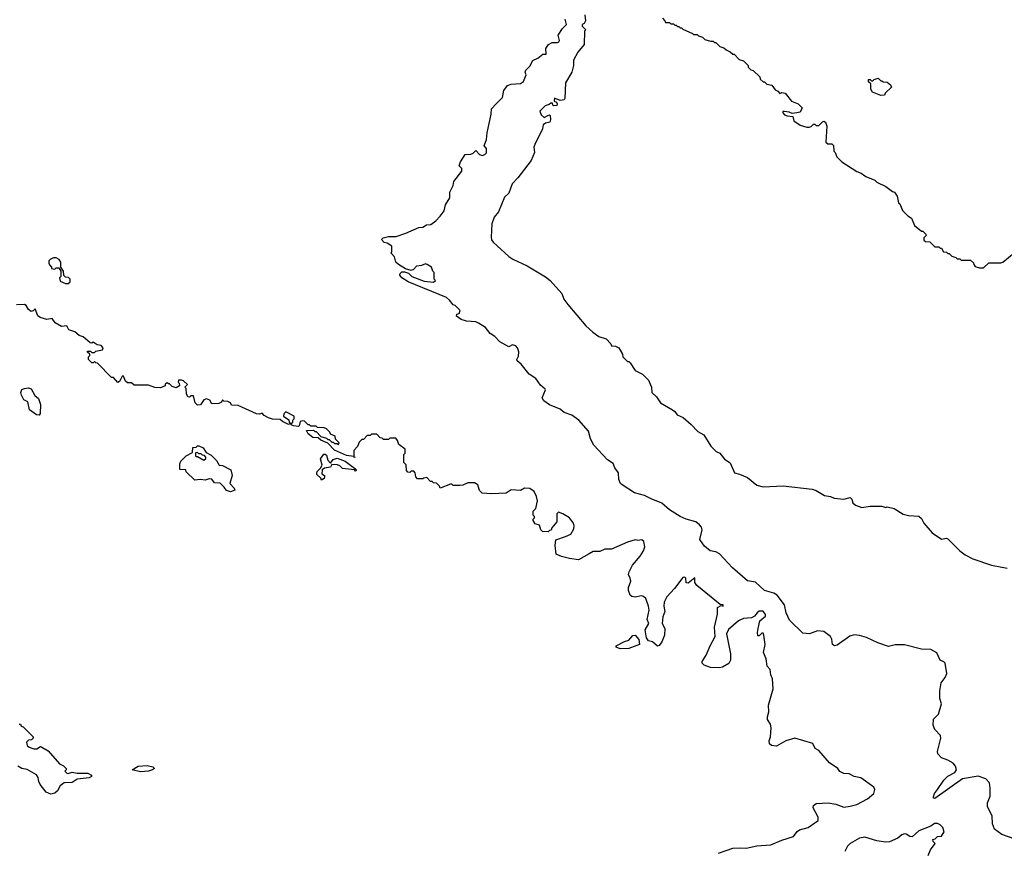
# Model space of a CAD drawing. Extents: x 2206940 to 2356632, y 511582 to 673215.
# Tile 143 of 228: x 2322468 to 2329932, y 573864 to 580162. Entities that reach past the tile are written whole.
import ezdxf

# ---------------------------------------------------------------- set-up
doc = ezdxf.new("R2010")
doc.units = 0

msp = doc.modelspace()

# ---------------------------------------------------------------- linework, layer by layer
at = {"layer": '0CON10XD'}
for points in [[(2326751.7, 580198.3), (2326756.7, 580155), (2326746.4, 580133.6), (2326732.5, 580125), (2326733, 580113), (2326750, 580095)], [(2330015, 573949.4), (2329914.7, 573984.7), (2329858, 574025), (2329842, 574065), (2329840, 574125), (2329803.9, 574193.9), (2329803.8, 574225), (2329825.8, 574275), (2329826.2, 574335), (2329818.8, 574375), (2329793.3, 574405), (2329735, 574425.6), (2329615, 574405.7), (2329405, 574256.7), (2329395, 574260), (2329395, 574270), (2329404, 574295), (2329425.6, 574324.4), (2329473.7, 574396.3), (2329505, 574425.7), (2329556.2, 574455), (2329570, 574475), (2329562.7, 574502.7), (2329545.5, 574525.5), (2329505, 574548.6), (2329455, 574566.2), (2329428.8, 574595), (2329426.4, 574613.6), (2329450, 574715), (2329448.8, 574735), (2329405, 574780), (2329393.6, 574813.6), (2329395, 574858.6), (2329433.1, 574896.9), (2329456.2, 574975), (2329442.5, 575015), (2329443, 575073), (2329454.6, 575135), (2329484.8, 575175.2), (2329496, 575205), (2329485, 575283.3), (2329475, 575294), (2329445, 575306.7), (2329420.6, 575360.6), (2329376, 575386), (2329305, 575388.5), (2329175, 575422.2), (2329105, 575423.4), (2329055, 575409.3), (2328973, 575437), (2328888, 575478), (2328835, 575493.6), (2328795, 575497.8), (2328761.7, 575488.3), (2328665, 575418.6), (2328645, 575414.3), (2328630, 575425), (2328625.5, 575465), (2328615.6, 575485), (2328565, 575522.5), (2328515, 575529.1), (2328455, 575506.5), (2328405, 575509.4), (2328305, 575608), (2328277.9, 575665), (2328266.5, 575725), (2328209.6, 575799.6), (2328185, 575813.2), (2328115, 575834.6), (2328045, 575897.5), (2327985, 575908.6), (2327872.3, 576005), (2327772.7, 576112.7), (2327745, 576126.5), (2327701.2, 576135), (2327660.6, 576170.6), (2327625, 576220), (2327641.2, 576295), (2327636.2, 576315), (2327622.1, 576332.1), (2327594.3, 576354.3), (2327520, 576375), (2327475, 576395.6), (2327394.6, 576444.6), (2327335.4, 576495.4), (2327255, 576528.1), (2327205.5, 576555.5), (2327128.8, 576575), (2327034.2, 576635), (2327022.9, 576645), (2327010.6, 576675), (2327007.3, 576727.3), (2326980.6, 576765), (2326968.1, 576798.1), (2326925, 576824.2), (2326821.2, 576935), (2326796.5, 576985), (2326781.1, 577041.1), (2326705.6, 577125.6), (2326654.2, 577164.2), (2326594.4, 577184.4), (2326565, 577210), (2326485, 577242.1), (2326442.6, 577272.6), (2326428.1, 577295), (2326453.3, 577355), (2326450.7, 577360.7), (2326415, 577390), (2326380.9, 577440.9), (2326330.8, 577475), (2326270, 577550), (2326240, 577575), (2326237.5, 577585), (2326249.3, 577610.7), (2326252.5, 577645), (2326242.5, 577675), (2326229.3, 577689.3), (2326205, 577696.7), (2326175, 577682.5), (2326109.1, 577719.1), (2326069.5, 577759.5), (2326035, 577782), (2325999.6, 577829.6), (2325945, 577862.5), (2325925, 577872), (2325855, 577877.5), (2325815, 577888.8), (2325780, 577915), (2325781.7, 577928.3), (2325800, 577935), (2325808.3, 577958.3), (2325770, 577995), (2325755, 578000), (2325727.5, 578035), (2325702.5, 578055), (2325413.3, 578175), (2325363.8, 578205), (2325350, 578225), (2325353, 578237), (2325365, 578250), (2325385, 578250), (2325415, 578240), (2325440, 578215), (2325535, 578180), (2325605, 578172.5), (2325620, 578185), (2325610, 578195), (2325610, 578245), (2325600, 578255), (2325590, 578285), (2325557, 578307), (2325545, 578310), (2325515, 578297.5), (2325475, 578292.5), (2325453, 578267), (2325435, 578260), (2325393, 578273), (2325340, 578305), (2325320, 578325), (2325310, 578365), (2325283, 578393), (2325290, 578405), (2325290, 578445), (2325255, 578467.5), (2325231.7, 578471.7), (2325210, 578495), (2325222.5, 578507.5), (2325265, 578517.5), (2325321.7, 578518.3), (2325395, 578542.5), (2325495, 578587.5), (2325525, 578590), (2325553, 578607), (2325585, 578610), (2325623, 578637), (2325655, 578672.5), (2325685.9, 578714.1), (2325695, 578757.5), (2325728.8, 578811.2), (2325728, 578855), (2325753.3, 578905), (2325760, 578935), (2325820, 579015), (2325820, 579035), (2325800, 579055), (2325810, 579085), (2325845, 579140), (2325887, 579143), (2325905, 579150), (2325925, 579170), (2325955, 579140), (2325975, 579132.5), (2325995, 579140), (2326007, 579153), (2326007, 579187), (2325990, 579205), (2326007.5, 579255), (2326012.5, 579305), (2326042.5, 579445), (2326043.6, 579486.4), (2326080, 579525), (2326127, 579573), (2326137.5, 579625), (2326165, 579662.5), (2326195, 579672.5), (2326265, 579677.5), (2326287.5, 579695), (2326307.5, 579745), (2326300, 579765), (2326305, 579780), (2326335, 579810), (2326357, 579853), (2326395, 579870), (2326435, 579900), (2326458.3, 579901.7), (2326457.5, 579945), (2326476.1, 579973.9), (2326505, 579990), (2326545, 579988.6), (2326556.2, 579995), (2326560, 580005), (2326550, 580045), (2326583.9, 580096.1), (2326612.5, 580125), (2326603, 580167)], [(2327340, 580175), (2327360, 580155), (2327365, 580140), (2327395, 580140), (2327405, 580130), (2327425, 580130), (2327435, 580120), (2327445, 580120), (2327455, 580110), (2327465, 580110), (2327475, 580100), (2327485, 580100), (2327495, 580090), (2327568.3, 580058.3), (2327575, 580050), (2327605, 580050), (2327615, 580040), (2327645, 580030), (2327663, 580013), (2327705, 580000), (2327725, 580000), (2327735, 579990), (2327745, 579990), (2327775, 579960), (2327805, 579950), (2327823, 579933), (2327855, 579920), (2327875, 579900), (2327885, 579900), (2327921.7, 579861.7), (2327955, 579850), (2327978.3, 579828.3), (2327990, 579815), (2327991.7, 579801.7), (2328011.7, 579781.7), (2328028.3, 579778.3), (2328078.3, 579728.3), (2328081.7, 579711.7), (2328105, 579690), (2328115, 579690), (2328133, 579673), (2328170, 579665), (2328195, 579630), (2328215, 579620), (2328231.7, 579601.7), (2328245, 579610), (2328270, 579605), (2328320, 579545), (2328370, 579525), (2328400, 579495), (2328385, 579460), (2328360, 579455), (2328325, 579450), (2328301.7, 579461.7), (2328265, 579467.5), (2328253.3, 579466.7), (2328252.5, 579455), (2328265, 579440), (2328285, 579432.5), (2328328.3, 579428.3), (2328337.5, 579395), (2328385, 579362.5), (2328435, 579347.5), (2328451.7, 579348.3), (2328468.3, 579351.7), (2328485, 579370), (2328495, 579370), (2328505, 579360), (2328525, 579360), (2328553, 579387), (2328565, 579392.5), (2328576.4, 579386.4), (2328587.5, 579355), (2328580, 579235), (2328595, 579220), (2328625, 579220), (2328638.3, 579208.3), (2328640, 579165), (2328650, 579155), (2328661.7, 579121.7), (2328700, 579085), (2328815, 579012.5), (2328848.3, 578998.3), (2328883.3, 578973.3), (2328950, 578945), (2328965, 578930), (2329035, 578897.5), (2329085, 578860), (2329100, 578855), (2329120, 578825), (2329130, 578775), (2329140, 578765), (2329160, 578715), (2329200, 578675), (2329228.3, 578658.3), (2329251.7, 578601.7), (2329305, 578560), (2329315, 578560), (2329337, 578537), (2329340, 578525), (2329321.7, 578508.3), (2329321.7, 578491.7), (2329335, 578480), (2329368.3, 578478.3), (2329405, 578440), (2329435, 578440), (2329445, 578430), (2329455, 578430), (2329471.7, 578401.7), (2329495, 578400), (2329505, 578390), (2329515, 578390), (2329535, 578370), (2329565, 578360), (2329575, 578350), (2329595, 578350), (2329605, 578340), (2329675, 578340), (2329698.3, 578318.3), (2329700, 578305), (2329711.7, 578291.7), (2329745, 578280), (2329775, 578280), (2329815, 578320), (2329905, 578320), (2329920, 578325), (2330049.3, 578430.7)], [(2326750, 580095), (2326760, 580085), (2326750, 580075), (2326747.5, 579975), (2326700, 579915), (2326667.5, 579855), (2326666.7, 579815), (2326653.3, 579765), (2326607, 579683), (2326601.2, 579565), (2326595, 579554), (2326565, 579550), (2326523, 579567), (2326520, 579545), (2326537.5, 579537.5), (2326542.5, 579525), (2326539.3, 579510.7), (2326518.3, 579508.3), (2326510, 579515), (2326508.3, 579528.3), (2326495, 579530), (2326481.7, 579518.3), (2326451.7, 579508.3), (2326411.7, 579468.3), (2326421.7, 579441.7), (2326445, 579420), (2326473, 579437), (2326485, 579440), (2326490, 579435), (2326493.3, 579405), (2326486.7, 579385), (2326453, 579377), (2326437.5, 579365), (2326432.5, 579335), (2326373.6, 579216.4), (2326366.7, 579195), (2326371.2, 579155), (2326345.7, 579095), (2326245, 578963.8), (2326201.7, 578918.3), (2326175, 578847.5), (2326144.4, 578815.6), (2326097.5, 578705), (2326064.4, 578665.6), (2326046.9, 578615), (2326042.3, 578512.3), (2326044.2, 578494.2), (2326056.7, 578475), (2326175.9, 578365.9), (2326205.8, 578345.8), (2326315.5, 578295.5), (2326455, 578212), (2326490, 578185), (2326578.8, 578085), (2326594.1, 578044.1), (2326622.7, 578002.7), (2326761.1, 577841.1), (2326812.7, 577792.7), (2326859.3, 577759.3), (2326915, 577742.5), (2326950, 577705), (2326955, 577690), (2326985, 577687.5), (2327010, 577675), (2327037.5, 577625), (2327040, 577605), (2327075, 577570), (2327085, 577570), (2327095, 577560), (2327135, 577502.5), (2327190, 577475), (2327235, 577430), (2327256.7, 577375), (2327261.2, 577335), (2327295, 577303.3), (2327325, 577257.5), (2327416.7, 577205), (2327435, 577191.2), (2327453.3, 577165), (2327496.7, 577145), (2327558.3, 577091.7), (2327609.5, 577039.5), (2327655, 577013.3), (2327708, 576928), (2327748.8, 576888.8), (2327776.2, 576875), (2327810.5, 576830.5), (2327853, 576803), (2327887, 576727), (2327925, 576717.5), (2327985, 576690), (2328055, 576633.3), (2328105, 576620), (2328255, 576626.7), (2328475, 576602.5), (2328505, 576592.5), (2328570, 576555), (2328615, 576546.7), (2328643.6, 576533.6), (2328715, 576526.7), (2328765, 576540), (2328776.7, 576526.7), (2328785, 576500), (2328805, 576480), (2328853, 576463), (2328915, 576472.5), (2329005, 576472.5), (2329035, 576462.5), (2329045, 576467.5), (2329097, 576457), (2329165, 576412.5), (2329205, 576403.3), (2329285, 576397.5), (2329305, 576380), (2329322.5, 576345), (2329385, 576272.5), (2329455, 576222.5), (2329495, 576231.2), (2329505, 576226.7), (2329595, 576133.8), (2329634.5, 576104.5), (2329693.4, 576073.4), (2329835, 576027.5), (2329955, 576004.2)], [(2328995, 579587.5), (2328933.6, 579613.6), (2328920, 579635), (2328920, 579675), (2328901.7, 579691.7), (2328901.7, 579708.3), (2328915, 579710), (2328925, 579700), (2328935, 579700), (2328945, 579710), (2328975, 579720), (2328995, 579700), (2329005, 579700), (2329015, 579690), (2329045, 579687.5), (2329068.3, 579668.3), (2329078.3, 579651.7), (2329030, 579605), (2329025, 579590), (2328995, 579587.5)], [(2322835, 578162.5), (2322850, 578175), (2322850, 578195), (2322837, 578207), (2322815, 578210), (2322801.7, 578221.7), (2322800, 578255), (2322780, 578285), (2322780, 578325), (2322767.5, 578345), (2322745, 578356.7), (2322725, 578356.7), (2322700, 578345), (2322690, 578335), (2322690, 578315), (2322693, 578303), (2322710, 578285), (2322710, 578275), (2322735, 578270), (2322745, 578280), (2322765, 578280), (2322780, 578255), (2322780, 578215), (2322770, 578205), (2322775, 578180), (2322815, 578163.3), (2322835, 578162.5)], [(2328815, 574212.5), (2328895, 574254), (2328943.3, 574295), (2328950, 574325), (2328943.6, 574343.6), (2328843.6, 574413.6), (2328793.6, 574423.6), (2328755, 574443.3), (2328715, 574446.7), (2328685, 574462.5), (2328670, 574485), (2328607, 574527), (2328525, 574620), (2328497.5, 574635), (2328480, 574675), (2328345, 574713.3), (2328275, 574694), (2328205, 574653.3), (2328168.3, 574658.3), (2328152.3, 574672.3), (2328148.8, 574695), (2328158.8, 574725), (2328166.1, 574793.9), (2328159.5, 574819.5), (2328137.5, 574855), (2328136.7, 574875), (2328146.2, 574915), (2328143.8, 574965), (2328180.7, 575089.3), (2328176.2, 575165), (2328163.3, 575195), (2328157.5, 575235), (2328135, 575260), (2328127.5, 575315), (2328107.5, 575365), (2328118.8, 575425), (2328110, 575495), (2328105, 575510), (2328095, 575510), (2328075, 575490), (2328065, 575490), (2328060, 575515), (2328067.5, 575545), (2328080, 575605), (2328121.7, 575638.3), (2328121.7, 575651.7), (2328105, 575676.7), (2328075, 575676.7), (2328057.5, 575665), (2328039.3, 575640.7), (2328015, 575627.5), (2327955, 575622.9), (2327918, 575605), (2327842.2, 575537.8), (2327826, 575505), (2327856.7, 575355), (2327857, 575307), (2327845, 575280), (2327795, 575252.5), (2327773, 575247), (2327705, 575251.2), (2327657.5, 575267.5), (2327643, 575283), (2327642.5, 575295), (2327673.3, 575345), (2327701.2, 575415), (2327739.2, 575485), (2327734.2, 575555.8), (2327757.5, 575655), (2327757.5, 575705), (2327785, 575720), (2327800, 575715), (2327800, 575725), (2327778.3, 575728.3), (2327601.5, 575871.5), (2327586.7, 575895), (2327585, 575930), (2327535, 575890), (2327521.7, 575891.7), (2327517, 575927), (2327510, 575935), (2327495, 575932.5), (2327486.7, 575923.3), (2327431.7, 575848.3), (2327375, 575786.2), (2327354.2, 575745), (2327350, 575715), (2327359.2, 575675), (2327343.1, 575635), (2327337.5, 575585), (2327358, 575545), (2327356, 575495), (2327336.7, 575445), (2327315, 575417.5), (2327303, 575413), (2327266.1, 575446.1), (2327235, 575452.5), (2327220, 575475), (2327210.8, 575535), (2327236.7, 575585), (2327224, 575615), (2327239.2, 575685), (2327235.7, 575715), (2327215, 575772.5), (2327198.3, 575788.3), (2327183, 575793), (2327135, 575783.3), (2327108.3, 575788.3), (2327095, 575800), (2327082.5, 575835), (2327083, 575857), (2327100, 575905), (2327097, 575927), (2327082.5, 575955), (2327087.5, 575975), (2327112.5, 576025), (2327172.5, 576095), (2327197.5, 576135), (2327207.5, 576165), (2327200, 576205), (2327185, 576217.5), (2327155, 576212.5), (2327135, 576217.5), (2327075, 576200), (2326955, 576147.5), (2326905, 576147.5), (2326865, 576130), (2326815, 576130), (2326785, 576112.5), (2326705, 576067.5), (2326635, 576077.5), (2326575, 576092.5), (2326535, 576110), (2326527.5, 576175), (2326531.7, 576218.3), (2326605, 576242.5), (2326645, 576262.5), (2326669.3, 576300.7), (2326672.5, 576325), (2326667.5, 576345), (2326635, 576386.2), (2326585, 576416.7), (2326553, 576427), (2326540, 576415), (2326540, 576355), (2326501.7, 576308.3), (2326498.3, 576291.7), (2326485, 576290), (2326475, 576280), (2326431.7, 576281.7), (2326420, 576295), (2326408.3, 576328.3), (2326375, 576340), (2326360, 576365), (2326360, 576375), (2326370, 576385), (2326370, 576395), (2326360, 576405), (2326360, 576435), (2326380, 576455), (2326392.5, 576515), (2326387, 576547), (2326367.5, 576585), (2326335, 576607.5), (2326295, 576610), (2326265, 576592.5), (2326195, 576596.7), (2326155, 576572.5), (2326045, 576567.5), (2325973, 576573), (2325953, 576593), (2325940, 576635), (2325915, 576650), (2325865, 576650), (2325827, 576633), (2325805, 576630), (2325755, 576630), (2325745, 576640), (2325735, 576640), (2325655, 576610), (2325650, 576625), (2325628.3, 576648.3), (2325605, 576650), (2325595, 576660), (2325581.7, 576661.7), (2325555, 576690), (2325533, 576687), (2325525, 576680), (2325485, 576680), (2325470, 576695), (2325467, 576727), (2325455, 576740), (2325435, 576740), (2325425, 576730), (2325411.7, 576731.7), (2325400, 576745), (2325397, 576787), (2325380, 576805), (2325380, 576865), (2325390, 576875), (2325390, 576905), (2325341.7, 576941.7), (2325331.7, 576971.7), (2325318.3, 576988.3), (2325275, 576990), (2325265, 576980), (2325225, 576980), (2325215, 576990), (2325201.7, 576991.7), (2325175, 577020), (2325135, 577020), (2325125, 577010), (2325101.7, 577008.3), (2325075, 576980), (2325061.7, 576978.3), (2325041.7, 576958.3), (2325030, 576925), (2325000, 576895), (2325000, 576850), (2325010, 576845), (2325005, 576840), (2325000, 576850), (2324945, 576857.5), (2324855, 576897.5), (2324805, 576952.5), (2324750, 576975), (2324731.7, 576991.7), (2324690, 576995), (2324655, 577022.5), (2324641.7, 577048.3), (2324695, 577050), (2324705, 577040), (2324715, 577040), (2324751.7, 577001.7), (2324795, 576990), (2324805, 576980), (2324815, 576980), (2324835, 576960), (2324845, 576960), (2324855, 576950), (2324875, 576950), (2324885, 576940), (2324890, 576955), (2324861.7, 576981.7), (2324860, 577005), (2324825, 577020), (2324820, 577035), (2324795, 577060), (2324777, 577067), (2324725, 577070), (2324715, 577080), (2324675, 577080), (2324665, 577090), (2324655, 577090), (2324627, 577117), (2324615, 577120), (2324593.3, 577116.7), (2324587.5, 577082.5), (2324581.7, 577078.3), (2324545, 577082.5), (2324525, 577090), (2324520, 577100), (2324505, 577092.5), (2324460, 577115), (2324441.7, 577131.7), (2324385, 577133.3), (2324355, 577142.5), (2324320.7, 577160.7), (2324305, 577180), (2324285, 577172.5), (2324263.6, 577173.6), (2324125, 577237.5), (2324075, 577240), (2324065, 577257.5), (2324045, 577267.5), (2324015, 577270), (2324005, 577280), (2323998.3, 577261.7), (2323977, 577253), (2323925, 577250), (2323908.3, 577278.3), (2323885, 577287.5), (2323865, 577280), (2323838.3, 577241.7), (2323815, 577240), (2323798.3, 577258.3), (2323785, 577310), (2323765, 577310), (2323755, 577300), (2323741.7, 577301.7), (2323732.5, 577325), (2323730, 577365), (2323720, 577375), (2323740, 577395), (2323710, 577425), (2323695, 577430), (2323671.7, 577428.3), (2323670, 577415), (2323677, 577407), (2323680, 577385), (2323655, 577370), (2323625, 577380), (2323605, 577400), (2323595, 577400), (2323585, 577410), (2323571.7, 577398.3), (2323570, 577385), (2323535, 577370), (2323493, 577373), (2323445, 577390), (2323335, 577390), (2323315, 577410), (2323285, 577410), (2323270.7, 577420.7), (2323255, 577460), (2323245, 577460), (2323225, 577420), (2323211.7, 577411.7), (2323178.3, 577448.3), (2323165, 577450), (2323058.3, 577558.3), (2323045, 577560), (2323035, 577570), (2323025, 577560), (2323015, 577560), (2322990, 577585), (2322990, 577605), (2323000, 577615), (2323000, 577625), (2322981.7, 577641.7), (2322981.7, 577648.3), (2323005, 577650), (2323015, 577640), (2323035, 577640), (2323045, 577650), (2323095, 577660), (2323100, 577675), (2323085, 577692.5), (2323055, 577697.5), (2323025, 577717.5), (2323015, 577710), (2323001.7, 577711.7), (2322948.3, 577758.3), (2322918.8, 577768.8), (2322885, 577796.7), (2322841.7, 577811.7), (2322825, 577840), (2322785, 577836.2), (2322737.5, 577865), (2322715, 577897.5), (2322675, 577888.8), (2322623.9, 577903.9), (2322606.4, 577916.4), (2322585, 577970), (2322570, 577955), (2322555, 577950), (2322534.2, 577964.2), (2322516.4, 577996.4), (2322505, 578002.5), (2322445, 578000)], [(2322615, 577162.5), (2322595, 577166.7), (2322543.3, 577205), (2322530, 577265), (2322500.7, 577280.7), (2322482.5, 577315), (2322477.5, 577335), (2322485, 577357.5), (2322505, 577366.7), (2322535, 577370), (2322555, 577362.5), (2322583.6, 577313.6), (2322610.7, 577290.7), (2322626.7, 577245), (2322623, 577177), (2322615, 577162.5)], [(2324525, 577100), (2324538.3, 577111.7), (2324540, 577125), (2324550, 577135), (2324550, 577155), (2324485, 577190), (2324470, 577175), (2324467.5, 577155), (2324508.3, 577128.3), (2324511.7, 577111.7), (2324525, 577100)], [(2324065, 576582.5), (2324035, 576592.5), (2324018.3, 576618.3), (2323987, 576647), (2323945, 576650), (2323925, 576677.5), (2323905, 576680), (2323875, 576671.2), (2323835, 576676.7), (2323795, 576670), (2323730, 576735), (2323728.3, 576748.3), (2323681.7, 576751.7), (2323682.5, 576795), (2323690, 576815), (2323730, 576855), (2323778.3, 576881.7), (2323781.7, 576918.3), (2323805, 576920), (2323815, 576930), (2323825, 576930), (2323860, 576915), (2323881.7, 576881.7), (2323919.3, 576859.3), (2323959.3, 576819.3), (2323980, 576785), (2324005, 576782.5), (2324068.3, 576748.3), (2324078.8, 576705), (2324060, 576645), (2324095, 576610), (2324100, 576595), (2324065, 576582.5)], [(2323865, 576822.5), (2323880, 576835), (2323880, 576845), (2323868.3, 576858.3), (2323855, 576860), (2323845, 576870), (2323825, 576870), (2323815, 576880), (2323801.7, 576878.3), (2323800, 576855), (2323805, 576850), (2323815, 576850), (2323865, 576822.5)], [(2324755, 576670), (2324750, 576685), (2324720, 576715), (2324720, 576725), (2324723, 576737), (2324748.3, 576761.7), (2324760, 576785), (2324748.3, 576831.7), (2324773, 576867), (2324785, 576867.5), (2324795, 576860), (2324803, 576823), (2324825, 576800), (2324845, 576827.5), (2324875, 576836.7), (2324936.1, 576816.1), (2325017.5, 576755), (2325020, 576745), (2325015, 576740), (2325005, 576750), (2324915, 576760), (2324895, 576780), (2324877, 576787), (2324835, 576790), (2324825, 576770), (2324778.3, 576761.7), (2324761.7, 576748.3), (2324758.3, 576718.3), (2324780, 576705), (2324780, 576695), (2324776.4, 576683.6), (2324755, 576670)], [(2327020.7, 575390.7), (2326990, 575405), (2326990, 575415), (2327052.3, 575447.7), (2327085, 575456.7), (2327115, 575493.3), (2327135, 575496.2), (2327162.7, 575462.7), (2327166.7, 575425), (2327085, 575393.3), (2327020.7, 575390.7)], [(2322465, 574820), (2322475, 574820), (2322480, 574805), (2322495, 574800), (2322570, 574725), (2322570, 574715), (2322558.3, 574701.7), (2322535, 574700), (2322520, 574685), (2322525, 574660), (2322540, 574645), (2322575, 574632.5), (2322597, 574633), (2322625, 574650), (2322637, 574647), (2322685, 574617.5), (2322770.7, 574520.7), (2322800, 574505), (2322820, 574485), (2322820, 574475), (2322810, 574465), (2322825, 574450), (2322835, 574447.5), (2322865, 574457.5), (2322905, 574450), (2322985, 574450), (2323012.5, 574435), (2323012.5, 574425), (2322995, 574414), (2322905, 574403.3), (2322865, 574378.8), (2322804.1, 574375.9), (2322775, 574352.5), (2322754.1, 574315.9), (2322735, 574296.7), (2322705, 574288.8), (2322670, 574305), (2322623.2, 574363.2), (2322612, 574385), (2322607.3, 574417.3), (2322595, 574436.7), (2322525, 574476.7), (2322484, 574484), (2322455, 574502.5)], [(2323385, 574458), (2323320, 574475), (2323365, 574502.5), (2323435, 574506.7), (2323477, 574497), (2323490, 574485), (2323475, 574473.3), (2323445, 574463.3), (2323385, 574458)], [(2327765, 573841.4), (2327875, 573880), (2327935, 573884), (2327975, 573880), (2328055, 573897.5), (2328163.2, 573906.8), (2328245, 573940.8), (2328335, 573969.2), (2328363.1, 574006.9), (2328380.3, 574019.7), (2328445, 574037.5), (2328520.5, 574089.5), (2328521.2, 574115), (2328483.8, 574185), (2328486.7, 574205), (2328505, 574218.8), (2328596.1, 574223.9), (2328655, 574214), (2328715, 574192), (2328765, 574198), (2328815, 574212.5)], [(2329356.2, 573825), (2329372, 573868), (2329407.5, 573915), (2329391.7, 573931.7), (2329390, 573945), (2329408.3, 573951.7), (2329425, 573970), (2329455, 573972.5), (2329476.7, 574005), (2329465, 574037.5), (2329445, 574057.5), (2329425, 574066.7), (2329403.6, 574066.4), (2329375, 574047.5), (2329285, 574012.5), (2329235, 573967.5), (2329215, 573970), (2329187.7, 573987.7), (2329175, 573988.8), (2329155, 573981.2), (2329124.3, 573955.7), (2329062.2, 573927.8), (2329035, 573925.6), (2328966.1, 573936.1), (2328875, 573963.1), (2328835, 573955.7), (2328765, 573915.7), (2328744.5, 573895.5), (2328722.9, 573855)]]:
    msp.add_lwpolyline(points, dxfattribs=at)

doc.saveas('drawing.dxf')
